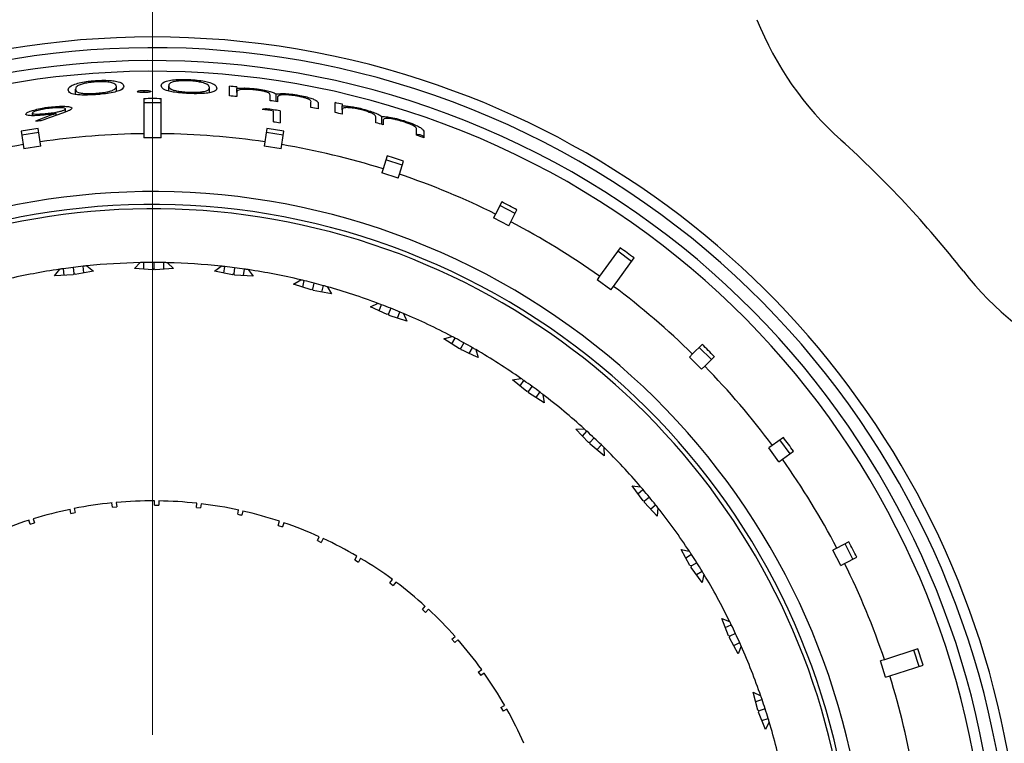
# Model space of a CAD drawing. Header units: inches. Extents: x 1.8 to 31.6, y 1.3 to 21.4.
# Tile 17 of 65: x 12.4 to 13.5, y 3.8 to 4.7. Entities that reach past the tile are written whole.
import ezdxf

# ---------------------------------------------------------------- set-up
doc = ezdxf.new("R2010")
doc.units = ezdxf.units.IN
doc.header["$MEASUREMENT"] = 0

# ---------------------------------------------------------------- blocks, each defined once
blk = doc.blocks.new('SW_CENTERMARKSYMBOL_1')
at = {"color": 0, "linetype": 'Continuous', "lineweight": 18}
blk.add_line((0, 0.2), (0, 2.1248), dxfattribs=at)

msp = doc.modelspace()

# ---------------------------------------------------------------- linework, layer by layer
at = {"color": 7, "linetype": 'Continuous', "lineweight": 25}
for p, q in [((12.5272, 4.5949), (12.5272, 4.601)), ((12.5979, 4.5893), (12.5979, 4.6007)), ((12.4187, 4.5909), (12.4187, 4.5971)), ((12.4662, 4.5943), (12.4662, 4.6003)), ((12.4985, 4.5932), (12.4985, 4.5957)), ((12.5747, 4.5929), (12.5747, 4.5989)), ((12.6064, 4.5999), (12.6064, 4.5979)), ((12.6064, 4.5933), (12.6064, 4.5979)), ((12.6064, 4.5933), (12.6064, 4.5885)), ((12.6454, 4.5837), (12.6454, 4.5895)), ((12.6525, 4.5827), (12.6525, 4.5916)), ((12.4984, 4.5861), (12.4984, 4.5453)), ((12.5184, 4.5812), (12.4984, 4.5812)), ((12.5184, 4.5453), (12.5184, 4.5861)), ((12.6539, 4.5869), (12.6539, 4.5825)), ((12.6929, 4.5758), (12.6929, 4.582)), ((12.7015, 4.5803), (12.7015, 4.5741)), ((12.721, 4.5699), (12.721, 4.5815)), ((12.7295, 4.5796), (12.7295, 4.5776)), ((12.3684, 4.5663), (12.3684, 4.5693)), ((12.3879, 4.5748), (12.3879, 4.5762)), ((12.3883, 4.5678), (12.3883, 4.5692)), ((12.3959, 4.5667), (12.3959, 4.5688)), ((12.4068, 4.5705), (12.4068, 4.5742)), ((12.641, 4.5728), (12.641, 4.5742)), ((12.6492, 4.559), (12.6492, 4.5716)), ((12.6569, 4.5719), (12.6569, 4.5578)), ((12.7295, 4.5729), (12.7295, 4.5776)), ((12.7295, 4.5729), (12.7295, 4.568)), ((12.7685, 4.558), (12.7685, 4.564)), ((12.7756, 4.556), (12.7756, 4.5652)), ((12.777, 4.5602), (12.777, 4.5556)), ((12.3552, 4.5483), (12.3577, 4.5326)), ((12.3757, 4.5466), (12.356, 4.5435)), ((12.3774, 4.5358), (12.375, 4.5514)), ((12.4984, 4.5453), (12.4984, 4.5403)), ((12.5184, 4.5403), (12.5184, 4.5453)), ((12.6417, 4.5514), (12.6393, 4.5358)), ((12.6607, 4.5435), (12.641, 4.5466)), ((12.659, 4.5326), (12.6615, 4.5483)), ((12.816, 4.5435), (12.816, 4.55)), ((12.8246, 4.5471), (12.8246, 4.5406)), ((12.3577, 4.5326), (12.3585, 4.5277)), ((12.3782, 4.5308), (12.3774, 4.5358)), ((12.5184, 4.5403), (12.4984, 4.5403)), ((12.6393, 4.5358), (12.6385, 4.5308)), ((12.6582, 4.5277), (12.659, 4.5326)), ((12.3782, 4.5308), (12.3585, 4.5277)), ((12.6582, 4.5277), (12.6385, 4.5308)), ((12.7818, 4.5194), (12.7769, 4.5043)), ((12.7993, 4.5086), (12.7803, 4.5148)), ((12.796, 4.4981), (12.8009, 4.5132)), ((12.7769, 4.5043), (12.7754, 4.4996)), ((12.7944, 4.4934), (12.7754, 4.4996)), ((12.7944, 4.4934), (12.796, 4.4981)), ((12.9152, 4.4658), (12.908, 4.4517)), ((12.908, 4.4517), (12.9057, 4.4473)), ((12.9308, 4.4524), (12.913, 4.4615)), ((12.9258, 4.4427), (12.933, 4.4568)), ((12.9236, 4.4382), (12.9057, 4.4473)), ((12.9236, 4.4382), (12.9258, 4.4427)), ((13.0532, 4.4123), (13.0292, 4.3793)), ((13.0665, 4.3966), (13.0504, 4.4084)), ((12.4872, 4.3883), (12.4941, 4.3952)), ((12.4984, 4.3876), (12.4984, 4.3953)), ((12.51, 4.3953), (12.51, 4.3882)), ((12.5215, 4.3875), (12.5215, 4.3952)), ((12.5259, 4.3951), (12.5327, 4.3882)), ((13.0454, 4.3675), (13.0694, 4.4006)), ((12.3943, 4.3798), (12.4002, 4.3875)), ((12.4054, 4.3805), (12.4045, 4.3881)), ((12.416, 4.3896), (12.4168, 4.3825)), ((12.4394, 4.3854), (12.4183, 4.3814)), ((12.4284, 4.3833), (12.4275, 4.391)), ((12.4318, 4.3914), (12.4394, 4.3854)), ((12.5087, 4.3869), (12.4872, 4.3883)), ((12.51, 4.3882), (12.5087, 4.3869)), ((12.5113, 4.3869), (12.51, 4.3882)), ((12.5327, 4.3882), (12.5113, 4.3869)), ((12.5805, 4.3851), (12.5882, 4.3911)), ((12.6016, 4.381), (12.5805, 4.3851)), ((12.5915, 4.3829), (12.5925, 4.3906)), ((12.604, 4.3892), (12.6031, 4.3821)), ((12.6144, 4.38), (12.6154, 4.3877)), ((12.6197, 4.387), (12.6256, 4.3793)), ((12.4157, 4.3811), (12.3943, 4.3798)), ((12.4168, 4.3825), (12.4157, 4.3811)), ((12.4183, 4.3814), (12.4168, 4.3825)), ((12.6031, 4.3821), (12.6016, 4.381)), ((12.6042, 4.3807), (12.6031, 4.3821)), ((12.6256, 4.3793), (12.6042, 4.3807)), ((12.6726, 4.3702), (12.681, 4.3752)), ((12.6833, 4.3667), (12.6852, 4.3742)), ((12.6964, 4.3714), (12.6946, 4.3644)), ((13.0292, 4.3793), (13.0263, 4.3752)), ((13.0425, 4.3635), (13.0263, 4.3752)), ((12.6931, 4.3635), (12.6726, 4.3702)), ((12.6946, 4.3644), (12.6931, 4.3635)), ((12.6956, 4.3629), (12.6946, 4.3644)), ((12.7167, 4.3588), (12.6956, 4.3629)), ((12.7057, 4.3609), (12.7076, 4.3684)), ((12.7118, 4.3672), (12.7167, 4.3588)), ((13.0425, 4.3635), (13.0454, 4.3675)), ((12.7622, 4.3439), (12.7711, 4.3478)), ((12.7816, 4.3347), (12.7622, 4.3439)), ((12.7723, 4.3391), (12.7752, 4.3463)), ((12.786, 4.3421), (12.7833, 4.3354)), ((12.7938, 4.3305), (12.7967, 4.3377)), ((12.7833, 4.3354), (12.7816, 4.3347)), ((12.784, 4.3337), (12.7833, 4.3354)), ((12.8045, 4.3271), (12.784, 4.3337)), ((12.8007, 4.336), (12.8045, 4.3271)), ((12.8477, 4.3066), (12.8571, 4.3093)), ((12.8659, 4.295), (12.8477, 4.3066)), ((12.8572, 4.3005), (12.8609, 4.3073)), ((12.8676, 4.2955), (12.8659, 4.295)), ((12.8711, 4.3018), (12.8676, 4.2955)), ((12.8681, 4.2938), (12.8676, 4.2955)), ((12.8774, 4.2894), (12.8812, 4.2961)), ((12.8849, 4.294), (12.8876, 4.2846)), ((13.1488, 4.3), (13.1376, 4.2888)), ((13.1595, 4.2824), (13.1454, 4.2965)), ((13.1376, 4.2888), (13.1341, 4.2852)), ((13.1482, 4.2711), (13.1341, 4.2852)), ((13.1518, 4.2746), (13.163, 4.2858)), ((13.1482, 4.2711), (13.1518, 4.2746)), ((12.9279, 4.2588), (12.9376, 4.2604)), ((12.9445, 4.2451), (12.9279, 4.2588)), ((12.9366, 4.2517), (12.9411, 4.2579)), ((12.9463, 4.2454), (12.9445, 4.2451)), ((12.9505, 4.2511), (12.9463, 4.2454)), ((12.9466, 4.2435), (12.9463, 4.2454)), ((12.9647, 4.232), (12.9466, 4.2435)), ((12.9552, 4.238), (12.9598, 4.2443)), ((12.9632, 4.2416), (12.9647, 4.232)), ((13.0015, 4.2014), (13.0113, 4.2017)), ((13.0162, 4.1857), (13.0015, 4.2014)), ((13.0092, 4.1932), (13.0145, 4.1988)), ((13.0229, 4.191), (13.018, 4.1857)), ((13.2434, 4.1917), (13.2305, 4.1824)), ((13.2512, 4.1727), (13.2394, 4.1888)), ((13.018, 4.1857), (13.0162, 4.1857)), ((13.0181, 4.1839), (13.018, 4.1857)), ((13.0346, 4.1702), (13.0181, 4.1839)), ((13.026, 4.1773), (13.0313, 4.1829)), ((13.0344, 4.1799), (13.0346, 4.1702)), ((13.2305, 4.1824), (13.2265, 4.1795)), ((13.2382, 4.1633), (13.2265, 4.1795)), ((13.2382, 4.1633), (13.2423, 4.1662)), ((13.2423, 4.1662), (13.2551, 4.1755)), ((13.0673, 4.1352), (13.077, 4.1343)), ((13.0799, 4.1178), (13.0673, 4.1352)), ((13.0739, 4.1261), (13.0798, 4.131)), ((13.0873, 4.1222), (13.0817, 4.1176)), ((12.4133, 4.1031), (12.4122, 4.108)), ((12.4171, 4.109), (12.4182, 4.1041)), ((12.4616, 4.1105), (12.4611, 4.1155)), ((12.4616, 4.1105), (12.4666, 4.111)), ((12.4661, 4.1159), (12.4666, 4.111)), ((12.5105, 4.1128), (12.5105, 4.1178)), ((12.5105, 4.1128), (12.5155, 4.1128)), ((12.5155, 4.1178), (12.5155, 4.1128)), ((12.5594, 4.11), (12.5599, 4.115)), ((12.5594, 4.11), (12.5643, 4.1095)), ((12.5649, 4.1144), (12.5643, 4.1095)), ((13.0817, 4.1176), (13.0799, 4.1178)), ((13.0816, 4.1158), (13.0817, 4.1176)), ((13.0962, 4.1001), (13.0816, 4.1158)), ((13.0886, 4.1083), (13.0946, 4.1132)), ((13.0972, 4.1098), (13.0962, 4.1001)), ((12.3692, 4.0969), (12.3707, 4.0921)), ((12.4133, 4.1031), (12.4182, 4.1041)), ((12.6077, 4.1022), (12.6087, 4.1071)), ((12.6136, 4.106), (12.6125, 4.1011)), ((12.3659, 4.0906), (12.3644, 4.0954)), ((12.3659, 4.0906), (12.3707, 4.0921)), ((12.6549, 4.0893), (12.6564, 4.094)), ((12.6549, 4.0893), (12.6596, 4.0877)), ((12.6612, 4.0924), (12.6596, 4.0877)), ((12.7005, 4.0715), (12.7025, 4.0761)), ((12.7071, 4.074), (12.705, 4.0695)), ((12.7005, 4.0715), (12.705, 4.0695)), ((13.3057, 4.0628), (13.3012, 4.0605)), ((13.3198, 4.07), (13.3057, 4.0628)), ((13.3245, 4.05), (13.3154, 4.0678)), ((12.744, 4.0491), (12.7465, 4.0534)), ((12.7508, 4.0509), (12.7483, 4.0466)), ((13.1243, 4.0613), (13.1338, 4.0592)), ((13.1346, 4.0424), (13.1243, 4.0613)), ((13.1297, 4.0514), (13.1362, 4.0556)), ((13.3103, 4.0427), (13.3012, 4.0605)), ((13.3147, 4.045), (13.3289, 4.0522)), ((12.744, 4.0491), (12.7483, 4.0466)), ((13.1364, 4.042), (13.1346, 4.0424)), ((13.136, 4.0402), (13.1364, 4.042)), ((13.1486, 4.0228), (13.136, 4.0402)), ((13.1425, 4.0458), (13.1364, 4.042)), ((13.3103, 4.0427), (13.3147, 4.045)), ((13.142, 4.0319), (13.1486, 4.036)), ((13.1508, 4.0323), (13.1486, 4.0228)), ((12.7849, 4.0223), (12.7878, 4.0263)), ((12.7849, 4.0223), (12.7889, 4.0193)), ((12.7919, 4.0233), (12.7889, 4.0193)), ((12.8228, 3.9913), (12.8261, 3.995)), ((12.8228, 3.9913), (12.8265, 3.988)), ((12.8298, 3.9916), (12.8265, 3.988)), ((13.1716, 3.9808), (13.1808, 3.9775)), ((13.1795, 3.9608), (13.1716, 3.9808)), ((13.1757, 3.9704), (13.1827, 3.9736)), ((12.8572, 3.9566), (12.8609, 3.9599)), ((13.1812, 3.9602), (13.1795, 3.9608)), ((13.1806, 3.9584), (13.1812, 3.9602)), ((13.1909, 3.9396), (13.1806, 3.9584)), ((13.1877, 3.9632), (13.1812, 3.9602)), ((12.8572, 3.9566), (12.8605, 3.9528)), ((12.8642, 3.9561), (12.8605, 3.9528)), ((13.1855, 3.9494), (13.1925, 3.9527)), ((13.1942, 3.9487), (13.1909, 3.9396)), ((13.4, 3.9456), (13.3612, 3.9329)), ((13.4015, 3.925), (13.3953, 3.9441)), ((13.3612, 3.9329), (13.3564, 3.9314)), ((13.3626, 3.9124), (13.3564, 3.9314)), ((13.3673, 3.9139), (13.4062, 3.9265)), ((12.8878, 3.9184), (12.8919, 3.9213)), ((12.8878, 3.9184), (12.8907, 3.9143)), ((12.8948, 3.9172), (12.8907, 3.9143)), ((13.3626, 3.9124), (13.3673, 3.9139)), ((13.2084, 3.895), (13.2171, 3.8906)), ((13.2137, 3.8742), (13.2084, 3.895)), ((12.9143, 3.8772), (12.9186, 3.8797)), ((13.2112, 3.8842), (13.2185, 3.8865)), ((12.9143, 3.8772), (12.9168, 3.8729)), ((12.9211, 3.8753), (12.9168, 3.8729)), ((13.2153, 3.8734), (13.2137, 3.8742)), ((13.2145, 3.8717), (13.2153, 3.8734)), ((13.2224, 3.8517), (13.2145, 3.8717)), ((13.2221, 3.8756), (13.2153, 3.8734)), ((13.2183, 3.8621), (13.2256, 3.8645)), ((13.2269, 3.8604), (13.2224, 3.8517))]:
    msp.add_line(p, q, dxfattribs=at)
for centre, radius, start, end in [((12.5084, 3.6453), 2.0248, 303.6511, 204.4209), ((12.5084, 3.6453), 2.0017, 318.0385, 204.3563), ((12.5084, 3.6453), 1.5, 24.3299, 61.7881), ((13.561, 4.8169), 0.375, 201.7344, 228.059), ((12.5084, 3.6453), 1.0125, 73.059, 149.3771), ((12.5084, 3.6453), 1, 180, 149.1637), ((12.5084, 3.6453), 0.985, 180, 149.2287), ((12.5084, 3.6453), 1.0125, 159.9742, 73.059), ((12.5084, 3.6453), 0.9725, 180, 149.1585), ((12.5084, 3.6453), 0.9, 90.6366, 98.3634), ((12.5084, 3.6453), 0.9, 81.6366, 89.3634), ((12.5084, 3.6453), 0.9, 99.6366, 107.3634), ((12.5084, 3.6453), 0.9, 72.6366, 80.3634), ((12.5084, 3.6453), 1.2, 38.059, 48.059), ((12.5084, 3.6453), 0.9, 63.6366, 71.3634), ((12.5084, 3.6453), 0.8325, 180, 148.227), ((12.5084, 3.6453), 0.8175, 180, 148.1082), ((12.5084, 3.6453), 0.8125, 0, 148.0676), ((12.5084, 3.6453), 0.9, 54.6366, 62.3634), ((12.5084, 3.6453), 0.75, 91.0895, 95.8618), ((12.5084, 3.6453), 0.75, 90.7596, 91.0895), ((12.5084, 3.6453), 0.75, 89.8756, 90.7596), ((12.5084, 3.6453), 0.75, 88.9917, 89.8756), ((12.5084, 3.6453), 0.75, 88.6618, 88.9917), ((12.5084, 3.6453), 0.75, 83.8895, 88.6618), ((12.5084, 3.6453), 0.75, 98.2895, 103.0618), ((12.5084, 3.6453), 0.75, 97.9596, 98.2895), ((12.5084, 3.6453), 0.75, 97.0756, 97.9596), ((12.5084, 3.6453), 0.75, 96.1917, 97.0756), ((12.5084, 3.6453), 0.75, 95.8618, 96.1917), ((12.5084, 3.6453), 0.75, 83.5596, 83.8895), ((12.5084, 3.6453), 0.75, 82.6756, 83.5596), ((12.5084, 3.6453), 0.75, 81.7917, 82.6756), ((12.5084, 3.6453), 0.75, 81.4618, 81.7917), ((12.5084, 3.6453), 0.75, 76.6895, 81.4618), ((13.7485, 4.6163), 0.375, 218.059, 244.3836), ((12.5084, 3.6453), 0.75, 76.3596, 76.6895), ((12.5084, 3.6453), 0.75, 75.4756, 76.3596), ((12.5084, 3.6453), 0.75, 74.5917, 75.4756), ((12.5084, 3.6453), 0.75, 74.2618, 74.5917), ((12.5084, 3.6453), 0.75, 69.4895, 74.2618), ((12.5084, 3.6453), 0.9, 45.6366, 53.3634), ((12.5084, 3.6453), 0.75, 69.1596, 69.4895), ((12.5084, 3.6453), 0.75, 68.2756, 69.1596), ((12.5084, 3.6453), 0.75, 67.3917, 68.2756), ((12.5084, 3.6453), 0.75, 67.0618, 67.3917), ((12.5084, 3.6453), 0.75, 62.2895, 67.0618), ((12.5084, 3.6453), 0.75, 61.9596, 62.2895), ((12.5084, 3.6453), 0.75, 61.0756, 61.9596), ((12.5084, 3.6453), 0.75, 60.1917, 61.0756), ((12.5084, 3.6453), 0.75, 59.8618, 60.1917), ((12.5084, 3.6453), 0.75, 55.0895, 59.8618), ((12.5084, 3.6453), 0.9, 36.6366, 44.3634), ((12.5084, 3.6453), 0.75, 54.7596, 55.0895), ((12.5084, 3.6453), 0.75, 53.8756, 54.7596), ((12.5084, 3.6453), 0.75, 52.9917, 53.8756), ((12.5084, 3.6453), 0.75, 52.6618, 52.9917), ((12.5084, 3.6453), 0.75, 47.8895, 52.6618), ((12.5084, 3.6453), 0.75, 47.5596, 47.8895), ((12.5084, 3.6453), 0.75, 46.6756, 47.5596), ((12.5084, 3.6453), 0.75, 45.7917, 46.6756), ((12.5084, 3.6453), 0.75, 45.4618, 45.7917), ((12.5084, 3.6453), 0.75, 40.6895, 45.4618), ((12.5084, 3.6453), 0.9, 27.6366, 35.3634), ((12.5084, 3.6453), 0.75, 40.3596, 40.6895), ((12.5084, 3.6453), 0.75, 39.4756, 40.3596), ((12.5084, 3.6453), 0.75, 38.5917, 39.4756), ((12.5084, 3.6453), 0.4725, 101.7362, 107.1299), ((12.5084, 3.6453), 0.4725, 95.7362, 101.1299), ((12.5084, 3.6453), 0.4725, 89.7362, 95.1299), ((12.5084, 3.6453), 0.4725, 83.7362, 89.1299), ((12.5084, 3.6453), 0.4725, 77.7362, 83.1299), ((12.5084, 3.6453), 0.75, 38.2618, 38.5917), ((12.5084, 3.6453), 0.75, 33.4895, 38.2618), ((12.5084, 3.6453), 0.4725, 71.7362, 77.1299), ((12.5084, 3.6453), 0.4725, 107.7362, 113.1299), ((12.5084, 3.6453), 0.4725, 65.7362, 71.1299), ((12.5084, 3.6453), 0.4725, 59.7362, 65.1299), ((12.5084, 3.6453), 0.4725, 53.7362, 59.1299), ((12.5084, 3.6453), 0.75, 33.1596, 33.4895), ((12.5084, 3.6453), 0.75, 32.2756, 33.1596), ((12.5084, 3.6453), 0.75, 31.3917, 32.2756), ((12.5084, 3.6453), 0.9, 18.6366, 26.3634), ((12.5084, 3.6453), 0.75, 31.0618, 31.3917), ((12.5084, 3.6453), 0.75, 26.2895, 31.0618), ((12.5084, 3.6453), 0.4725, 47.7362, 53.1299), ((12.5084, 3.6453), 0.4725, 41.7362, 47.1299), ((12.5084, 3.6453), 0.75, 25.9596, 26.2895), ((12.5084, 3.6453), 0.75, 25.0756, 25.9596), ((12.5084, 3.6453), 0.75, 24.1917, 25.0756), ((12.5084, 3.6453), 0.4725, 35.7362, 41.1299), ((12.5084, 3.6453), 0.75, 23.8618, 24.1917), ((12.5084, 3.6453), 0.75, 19.0895, 23.8618), ((12.5084, 3.6453), 0.4725, 29.7362, 35.1299), ((12.5084, 3.6453), 0.9, 9.6366, 17.3634), ((12.5084, 3.6453), 0.8125, 161.2837, 0), ((12.5084, 3.6453), 0.75, 18.7596, 19.0895), ((12.5084, 3.6453), 0.75, 17.8756, 18.7596), ((12.5084, 3.6453), 0.4725, 23.7362, 29.1299), ((12.5084, 3.6453), 0.75, 16.9917, 17.8756), ((12.5084, 3.6453), 0.75, 16.6618, 16.9917), ((12.5084, 3.6453), 0.75, 11.8895, 16.6618)]:
    msp.add_arc(centre, radius, start, end, dxfattribs=at)
for centre, major_axis, ratio, start_param, end_param in [((12.5084, 3.6183), (0, 0.9864), 0.999625, 6.183591, 6.192283), ((12.5084, 3.6186), (0, 0.9748), 0.999625, 6.182396, 6.191192), ((12.5084, 3.6188), (0, 0.9673), 0.999625, 6.272843, 6.293527), ((12.5084, 3.6186), (0, 0.9748), 0.999625, 6.133223, 6.142072), ((12.5084, 3.6183), (0, 0.9864), 0.999625, 6.056994, 6.065863), ((12.7651, 3.6167), (1.0405, -0.1162), 0.96907, 2.039207, 2.063614), ((12.7647, 3.6167), (1.0382, -0.1159), 0.969037, 2.030656, 2.057668), ((12.8053, 3.6176), (1.0083, -0.0942), 0.955664, 1.822814, 1.827843), ((12.5084, 3.619), (0, 0.963), 0.999625, 6.136377, 6.150185), ((12.5084, 3.6189), (0, 0.9645), 0.999625, 6.128547, 6.145133), ((12.5084, 3.6186), (0, 0.9748), 0.999625, 6.083682, 6.092607), ((12.5084, 3.6186), (0, 0.9748), 0.999625, 6.054239, 6.06322), ((12.3978, 3.6194), (0.9224, 0.2166), 0.99279, 1.362431, 1.368911), ((12.5084, 3.6193), (0, 0.9501), 0.999625, 6.12619, 6.13437), ((12.5084, 3.6186), (0, 0.9748), 0.999625, 6.003833, 6.01293), ((12.5124, 3.6199), (-0.1473, 0.93), 0.999625, 6.272561, 6.293809), ((12.5043, 3.6199), (0.1473, 0.93), 0.999625, 6.272561, 6.293809), ((12.5084, 3.6186), (0, 0.9748), 0.999625, 5.952686, 5.961928), ((12.5004, 3.6208), (0.291, 0.8955), 0.999625, 6.272561, 6.293809), ((12.4966, 3.6224), (0.4275, 0.839), 0.999625, 6.272561, 6.293809), ((12.4928, 3.6239), (0.5686, 0.7826), 0.999625, 6.272843, 6.293527), ((12.4901, 3.6271), (0.6658, 0.6658), 0.999625, 6.272561, 6.293809), ((12.4875, 3.6302), (0.7618, 0.5535), 0.999625, 6.272561, 6.293809), ((12.4854, 3.6336), (0.839, 0.4275), 0.999625, 6.272561, 6.293809), ((12.4831, 3.6371), (0.92, 0.2989), 0.999625, 6.272843, 6.293527)]:
    msp.add_ellipse(centre, major_axis=major_axis, ratio=ratio, start_param=start_param, end_param=end_param, dxfattribs=at)
for points, knots in [([(12.4102, 4.5962), (12.4104, 4.5978), (12.4108, 4.6001), (12.4185, 4.6034), (12.4265, 4.6053), (12.4346, 4.6065), (12.4399, 4.6069), (12.442, 4.6071)], [0, 0, 0, 0, 0.421273, 0.6105, 0.759371, 0.908383, 1, 1, 1, 1]), ([(12.4422, 4.6055), (12.4398, 4.6053), (12.4349, 4.6049), (12.4285, 4.6037), (12.4231, 4.6021), (12.419, 4.5998), (12.4188, 4.5981), (12.4187, 4.5971)], [0, 0, 0, 0, 0.139936, 0.280321, 0.427851, 0.629289, 1, 1, 1, 1]), ([(12.442, 4.6071), (12.4453, 4.6073), (12.452, 4.6076), (12.4606, 4.6072), (12.4681, 4.6061), (12.4741, 4.6039), (12.4745, 4.6018), (12.4748, 4.6006)], [0, 0, 0, 0, 0.1486854, 0.2980882, 0.4401371, 0.6617781, 1, 1, 1, 1]), ([(12.4662, 4.6003), (12.4659, 4.6015), (12.4654, 4.6034), (12.4589, 4.6052), (12.452, 4.6058), (12.4465, 4.6058), (12.4432, 4.6056), (12.4422, 4.6055)], [0, 0, 0, 0, 0.444389, 0.671217, 0.808462, 0.945897, 1, 1, 1, 1]), ([(12.5186, 4.6011), (12.5189, 4.6026), (12.5192, 4.6049), (12.527, 4.6073), (12.535, 4.6083), (12.5431, 4.6087), (12.5484, 4.6085), (12.5504, 4.6084)], [0, 0, 0, 0, 0.421663, 0.61111, 0.759548, 0.908126, 1, 1, 1, 1]), ([(12.5504, 4.5921), (12.5472, 4.5923), (12.5407, 4.5926), (12.5323, 4.5937), (12.5252, 4.5952), (12.5191, 4.5977), (12.5188, 4.5998), (12.5186, 4.6011)], [0, 0, 0, 0, 0.145013, 0.290871, 0.428299, 0.635257, 1, 1, 1, 1]), ([(12.5507, 4.6068), (12.5483, 4.6069), (12.5434, 4.607), (12.537, 4.6065), (12.5316, 4.6056), (12.5274, 4.6037), (12.5273, 4.602), (12.5272, 4.601)], [0, 0, 0, 0, 0.139536, 0.279536, 0.426715, 0.628442, 1, 1, 1, 1]), ([(12.5272, 4.601), (12.5273, 4.5996), (12.5275, 4.5977), (12.5344, 4.5955), (12.5405, 4.5945), (12.5462, 4.5939), (12.5497, 4.5937), (12.5507, 4.5937)], [0, 0, 0, 0, 0.490781, 0.65803, 0.799506, 0.941063, 1, 1, 1, 1]), ([(12.5504, 4.6084), (12.5538, 4.6082), (12.5604, 4.6078), (12.5691, 4.6065), (12.5765, 4.6045), (12.5826, 4.6016), (12.583, 4.5996), (12.5832, 4.5983)], [0, 0, 0, 0, 0.14862, 0.297946, 0.440185, 0.661912, 1, 1, 1, 1]), ([(12.5747, 4.5989), (12.5744, 4.6002), (12.5739, 4.6022), (12.5673, 4.6047), (12.5604, 4.606), (12.555, 4.6066), (12.5516, 4.6068), (12.5507, 4.6068)], [0, 0, 0, 0, 0.444435, 0.671326, 0.808648, 0.946165, 1, 1, 1, 1]), ([(12.442, 4.5907), (12.4387, 4.5906), (12.4322, 4.5902), (12.4238, 4.5903), (12.4167, 4.591), (12.4107, 4.5929), (12.4104, 4.5949), (12.4102, 4.5962)], [0, 0, 0, 0, 0.1455027, 0.2918457, 0.4298822, 0.6368978, 1, 1, 1, 1]), ([(12.4187, 4.5971), (12.4188, 4.5956), (12.419, 4.5938), (12.426, 4.5923), (12.4321, 4.592), (12.4378, 4.5921), (12.4412, 4.5923), (12.4422, 4.5923)], [0, 0, 0, 0, 0.490441, 0.6576131, 0.7994445, 0.9413586, 1, 1, 1, 1]), ([(12.4748, 4.6006), (12.4744, 4.5991), (12.4739, 4.597), (12.4666, 4.5942), (12.4587, 4.5925), (12.4498, 4.5913), (12.4442, 4.5909), (12.442, 4.5907)], [0, 0, 0, 0, 0.399664, 0.572442, 0.746754, 0.901102, 1, 1, 1, 1]), ([(12.4422, 4.5923), (12.445, 4.5926), (12.4502, 4.593), (12.4565, 4.5941), (12.4605, 4.5952), (12.462, 4.5959), (12.4626, 4.5962)], [0, 0, 0, 0, 0.294164, 0.558088, 0.81192, 1, 1, 1, 1]), ([(12.4626, 4.5962), (12.4633, 4.5965), (12.4645, 4.5972), (12.4659, 4.5986), (12.4661, 4.5996), (12.4662, 4.6003)], [0, 0, 0, 0, 0.250492, 0.501044, 1, 1, 1, 1]), ([(12.4906, 4.5943), (12.4907, 4.5945), (12.4909, 4.5948), (12.4926, 4.5953), (12.4948, 4.5956), (12.4969, 4.5957), (12.4982, 4.5957), (12.4985, 4.5957)], [0, 0, 0, 0, 0.240637, 0.484058, 0.698507, 0.916976, 1, 1, 1, 1]), ([(12.4985, 4.5932), (12.4974, 4.5932), (12.4952, 4.5932), (12.4927, 4.5935), (12.4911, 4.5938), (12.4907, 4.5941), (12.4906, 4.5943), (12.4906, 4.5943)], [0, 0, 0, 0, 0.278266, 0.52373, 0.737501, 0.962165, 1, 1, 1, 1]), ([(12.4985, 4.5957), (12.4997, 4.5957), (12.502, 4.5957), (12.5044, 4.5954), (12.5061, 4.595), (12.5064, 4.5947), (12.5064, 4.5945), (12.5065, 4.5945)], [0, 0, 0, 0, 0.284698, 0.530911, 0.748706, 0.96675, 1, 1, 1, 1]), ([(12.5065, 4.5945), (12.5063, 4.5943), (12.5061, 4.594), (12.5041, 4.5935), (12.5018, 4.5933), (12.4998, 4.5932), (12.4987, 4.5932), (12.4985, 4.5932)], [0, 0, 0, 0, 0.272746, 0.514322, 0.744479, 0.959192, 1, 1, 1, 1]), ([(12.5832, 4.5983), (12.5829, 4.5968), (12.5824, 4.5948), (12.5751, 4.5928), (12.5672, 4.592), (12.5582, 4.5918), (12.5526, 4.592), (12.5504, 4.5921)], [0, 0, 0, 0, 0.399662, 0.572766, 0.747397, 0.901958, 1, 1, 1, 1]), ([(12.5507, 4.5937), (12.5535, 4.5936), (12.5587, 4.5935), (12.565, 4.5939), (12.569, 4.5945), (12.5705, 4.595), (12.5711, 4.5952)], [0, 0, 0, 0, 0.294248, 0.557874, 0.811966, 1, 1, 1, 1]), ([(12.5711, 4.5952), (12.5717, 4.5955), (12.573, 4.5961), (12.5744, 4.5973), (12.5746, 4.5983), (12.5747, 4.5989)], [0, 0, 0, 0, 0.250486, 0.501036, 1, 1, 1, 1]), ([(12.6064, 4.5979), (12.6071, 4.598), (12.6084, 4.5981), (12.6114, 4.5984), (12.6142, 4.5984), (12.616, 4.5985)], [0, 0, 0, 0, 0.2503543, 0.5009492, 1, 1, 1, 1]), ([(12.6289, 4.5961), (12.6263, 4.5964), (12.6213, 4.5969), (12.6147, 4.597), (12.6099, 4.5965), (12.6066, 4.5953), (12.6065, 4.5941), (12.6064, 4.5933)], [0, 0, 0, 0, 0.168754, 0.338221, 0.505777, 0.66994, 1, 1, 1, 1]), ([(12.616, 4.5985), (12.6171, 4.5984), (12.6194, 4.5984), (12.6229, 4.5981), (12.6266, 4.5978), (12.6291, 4.5975), (12.6304, 4.5974)], [0, 0, 0, 0, 0.249279, 0.499066, 0.747776, 1, 1, 1, 1]), ([(12.6454, 4.5895), (12.6453, 4.59), (12.6452, 4.5911), (12.6444, 4.5925), (12.6408, 4.5939), (12.6368, 4.5949), (12.6326, 4.5957), (12.6299, 4.596), (12.6289, 4.5961)], [0, 0, 0, 0, 0.251309, 0.50441, 0.639124, 0.773427, 0.917732, 1, 1, 1, 1]), ([(12.6304, 4.5974), (12.6333, 4.5969), (12.6387, 4.5962), (12.6457, 4.5945), (12.6501, 4.593), (12.6517, 4.592), (12.6525, 4.5916)], [0, 0, 0, 0, 0.2972136, 0.5427713, 0.7905819, 1, 1, 1, 1]), ([(12.6525, 4.5916), (12.6546, 4.5918), (12.6584, 4.5922), (12.6671, 4.5918), (12.6739, 4.5909), (12.6775, 4.5903), (12.6779, 4.5902)], [0, 0, 0, 0, 0.358538, 0.657166, 0.956854, 1, 1, 1, 1]), ([(12.6765, 4.5891), (12.6739, 4.5895), (12.6688, 4.5903), (12.6623, 4.5906), (12.6575, 4.5904), (12.654, 4.5892), (12.6539, 4.5879), (12.6539, 4.5869)], [0, 0, 0, 0, 0.16144, 0.323933, 0.480689, 0.634201, 1, 1, 1, 1]), ([(12.6779, 4.5902), (12.6809, 4.5897), (12.6862, 4.5887), (12.693, 4.5867), (12.6978, 4.5848), (12.7012, 4.5825), (12.7014, 4.5812), (12.7015, 4.5803)], [0, 0, 0, 0, 0.190172, 0.349957, 0.510014, 0.664045, 1, 1, 1, 1]), ([(12.6929, 4.582), (12.6931, 4.5828), (12.6932, 4.5839), (12.6897, 4.5857), (12.6862, 4.5869), (12.6817, 4.5881), (12.6783, 4.5887), (12.6765, 4.5891)], [0, 0, 0, 0, 0.4249473, 0.5605243, 0.6960767, 0.836362, 1, 1, 1, 1]), ([(12.3607, 4.5681), (12.361, 4.5686), (12.3616, 4.5698), (12.3665, 4.5718), (12.3736, 4.5738), (12.3809, 4.5753), (12.3859, 4.576), (12.3879, 4.5762)], [0, 0, 0, 0, 0.221708, 0.445516, 0.641206, 0.855137, 1, 1, 1, 1]), ([(12.3869, 4.5676), (12.3836, 4.5672), (12.377, 4.5665), (12.3688, 4.5661), (12.363, 4.5665), (12.3609, 4.5672), (12.3607, 4.5679), (12.3607, 4.5681)], [0, 0, 0, 0, 0.241859, 0.485703, 0.702437, 0.916136, 1, 1, 1, 1]), ([(12.3875, 4.5747), (12.385, 4.5744), (12.3799, 4.5736), (12.3739, 4.5722), (12.3699, 4.5708), (12.3685, 4.5699), (12.3684, 4.5694), (12.3684, 4.5693)], [0, 0, 0, 0, 0.265758, 0.534077, 0.728565, 0.924204, 1, 1, 1, 1]), ([(12.3684, 4.5693), (12.3685, 4.569), (12.3689, 4.5685), (12.372, 4.5681), (12.3769, 4.5682), (12.3827, 4.5686), (12.3866, 4.569), (12.3883, 4.5692)], [0, 0, 0, 0, 0.1794438, 0.3599786, 0.593905, 0.8274856, 1, 1, 1, 1]), ([(12.3959, 4.5688), (12.3944, 4.5686), (12.3922, 4.5683), (12.3891, 4.5679), (12.3876, 4.5677), (12.3869, 4.5676)], [0, 0, 0, 0, 0.4991664, 0.7494781, 1, 1, 1, 1]), ([(12.4068, 4.5742), (12.4066, 4.5745), (12.4063, 4.575), (12.4031, 4.5755), (12.3983, 4.5756), (12.3927, 4.5753), (12.389, 4.5749), (12.3875, 4.5747)], [0, 0, 0, 0, 0.188961, 0.379189, 0.612953, 0.843895, 1, 1, 1, 1]), ([(12.3879, 4.5762), (12.3913, 4.5766), (12.398, 4.5773), (12.4064, 4.5773), (12.4119, 4.5767), (12.4142, 4.5758), (12.4144, 4.5751), (12.4144, 4.5749)], [0, 0, 0, 0, 0.242003, 0.486045, 0.6984, 0.906319, 1, 1, 1, 1]), ([(12.3883, 4.5692), (12.3909, 4.5696), (12.3953, 4.5702), (12.4009, 4.5714), (12.4047, 4.5725), (12.4066, 4.5735), (12.4067, 4.574), (12.4068, 4.5742)], [0, 0, 0, 0, 0.2737167, 0.4740562, 0.6740796, 0.8871163, 1, 1, 1, 1]), ([(12.4144, 4.5749), (12.4138, 4.5741), (12.4129, 4.5729), (12.4085, 4.5711), (12.4059, 4.5702), (12.4046, 4.5697)], [0, 0, 0, 0, 0.480087, 0.738664, 1, 1, 1, 1]), ([(12.7295, 4.5776), (12.7309, 4.5776), (12.7329, 4.5776), (12.7363, 4.5773), (12.7382, 4.5771), (12.7391, 4.577)], [0, 0, 0, 0, 0.492116, 0.74422, 1, 1, 1, 1]), ([(12.752, 4.5729), (12.7494, 4.5735), (12.7442, 4.5747), (12.7376, 4.5756), (12.7327, 4.5757), (12.7297, 4.5749), (12.7296, 4.5737), (12.7295, 4.5729)], [0, 0, 0, 0, 0.174515, 0.349828, 0.520224, 0.683224, 1, 1, 1, 1]), ([(12.7391, 4.577), (12.741, 4.5766), (12.7442, 4.5761), (12.7491, 4.5751), (12.752, 4.5744), (12.7534, 4.574)], [0, 0, 0, 0, 0.4125983, 0.7035191, 1, 1, 1, 1]), ([(12.7685, 4.564), (12.7684, 4.5645), (12.7683, 4.5656), (12.7675, 4.5672), (12.7639, 4.569), (12.7599, 4.5706), (12.7557, 4.572), (12.753, 4.5727), (12.752, 4.5729)], [0, 0, 0, 0, 0.248937, 0.499749, 0.634536, 0.768814, 0.915648, 1, 1, 1, 1]), ([(12.7534, 4.574), (12.7565, 4.5731), (12.7619, 4.5716), (12.7689, 4.569), (12.7733, 4.5669), (12.7748, 4.5657), (12.7756, 4.5652)], [0, 0, 0, 0, 0.307167, 0.552341, 0.799824, 1, 1, 1, 1]), ([(12.7756, 4.5652), (12.7777, 4.5652), (12.7815, 4.5651), (12.7903, 4.5635), (12.7971, 4.5617), (12.8006, 4.5606), (12.801, 4.5605)], [0, 0, 0, 0, 0.355067, 0.657499, 0.960737, 1, 1, 1, 1]), ([(12.7996, 4.5595), (12.797, 4.5602), (12.7917, 4.5618), (12.785, 4.563), (12.7803, 4.5633), (12.7771, 4.5625), (12.7771, 4.5611), (12.777, 4.5602)], [0, 0, 0, 0, 0.1693531, 0.3399, 0.4998044, 0.6536001, 1, 1, 1, 1]), ([(12.816, 4.55), (12.8161, 4.5508), (12.8163, 4.5519), (12.8128, 4.5543), (12.8094, 4.5559), (12.8049, 4.5578), (12.8015, 4.5589), (12.7996, 4.5595)], [0, 0, 0, 0, 0.419486, 0.5530718, 0.6865095, 0.8276453, 1, 1, 1, 1]), ([(12.801, 4.5605), (12.8045, 4.5594), (12.8103, 4.5574), (12.8173, 4.5543), (12.822, 4.5515), (12.8243, 4.5491), (12.8245, 4.5479), (12.8246, 4.5471)], [0, 0, 0, 0, 0.227269, 0.388754, 0.550593, 0.749787, 1, 1, 1, 1]), ([(12.8156, 4.5449), (12.816, 4.5448), (12.8188, 4.5446), (12.8241, 4.543), (12.8244, 4.5415), (12.8246, 4.5403)], [0, 0, 0, 0, 0.046744, 0.330842, 1, 1, 1, 1]), ([(12.8876, 4.2846), (12.8842, 4.2862), (12.8777, 4.2892), (12.8713, 4.2923), (12.8681, 4.2938)], [0, 0, 0, 0, 0.519693, 1, 1, 1, 1]), ([(12.6077, 4.1022), (12.6085, 4.102), (12.6101, 4.1016), (12.6117, 4.1013), (12.6125, 4.1011)], [0, 0, 0, 0, 0.493531, 1, 1, 1, 1])]:
    msp.add_open_spline(points, degree=3, knots=knots, dxfattribs=at)

# ---------------------------------------------------------------- block references
at = {"color": 7, "linetype": 'Continuous', "lineweight": 18}
msp.add_blockref('SW_CENTERMARKSYMBOL_1', (12.5084, 3.6453), dxfattribs=at)

doc.saveas('drawing.dxf')
